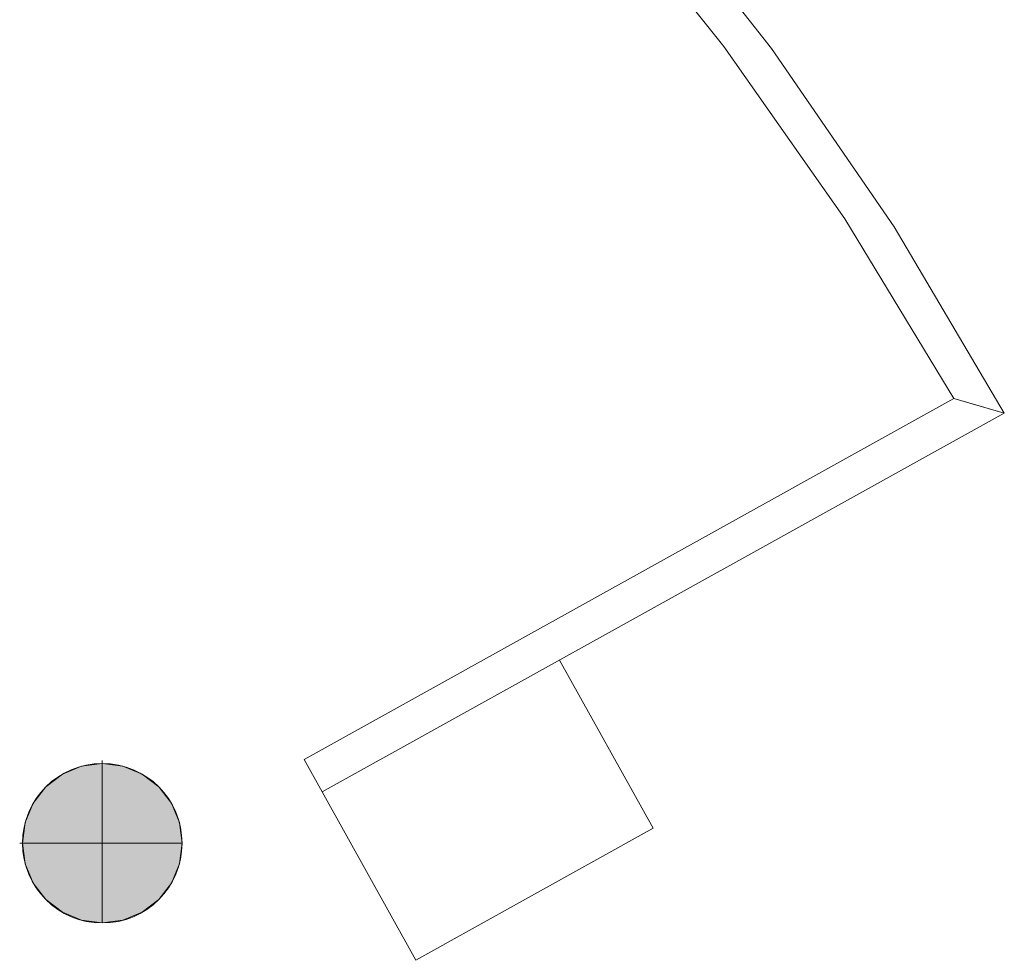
# Model space of a CAD drawing. Header units: inches. Extents: x 15 to 546804, y -66 to 267312.
# Tile 180 of 256: x 536334 to 538993, y 5006 to 7546. Entities that reach past the tile are written whole.
import ezdxf

# ---------------------------------------------------------------- set-up
doc = ezdxf.new("R2010")
doc.units = ezdxf.units.IN
doc.header["$MEASUREMENT"] = 0

msp = doc.modelspace()

# ---------------------------------------------------------------- hatches: boundary and pattern name
at = {"lineweight": 20}
h = msp.add_hatch(color=7, dxfattribs=at)
h.dxf.hatch_style = 1
h.paths.add_polyline_path([(536772.9, 5322.6, 1), (536342, 5322.6, 1)])

# ---------------------------------------------------------------- linework, layer by layer
at = {"color": 7, "lineweight": 20}
for p, q in [((538364.9, 7468.1, 3159.5), (538002.8, 7926.7, 3159.5)), ((538364.9, 7468.1, 6359.5), (538002.8, 7926.7, 6359.5)), ((537880.1, 7916.5, 3159.5), (538236.2, 7473.5, 3159.5)), ((537880.1, 7916.5, 6359.5), (538236.2, 7473.5, 6359.5)), ((538236.2, 7473.5, 3159.5), (538562.4, 7008.2, 3159.5)), ((538236.2, 7473.5, 3159.5), (538236.2, 7473.5, 6359.5)), ((538236.2, 7473.5, 6359.5), (538562.4, 7008.2, 6359.5)), ((538364.9, 7468.1, 3159.5), (538364.9, 7468.1, 6359.5)), ((538695.6, 6986.3, 3159.5), (538364.9, 7468.1, 3159.5)), ((538695.6, 6986.3, 6359.5), (538364.9, 7468.1, 6359.5)), ((538562.4, 7008.2, 3159.5), (538562.4, 7008.2, 6359.5)), ((538562.4, 7008.2, 3159.5), (538857.5, 6522.4, 3159.5)), ((538562.4, 7008.2, 6359.5), (538857.5, 6522.4, 6359.5)), ((538695.6, 6986.3, 3159.5), (538695.6, 6986.3, 6359.5)), ((538993.5, 6483.5, 3159.5), (538695.6, 6986.3, 3159.5)), ((538993.5, 6483.5, 6359.5), (538695.6, 6986.3, 6359.5)), ((537102.9, 5547.6, 3159.5), (538857.5, 6522.4, 3159.5)), ((537102.9, 5547.6, 6359.5), (538857.5, 6522.4, 6359.5)), ((538857.5, 6522.4, 3159.5), (538857.5, 6522.4, 6359.5)), ((538857.5, 6522.4, 3159.5), (538925.6, 6503, 3159.5)), ((538993.5, 6483.5, 3159.5), (538857.5, 6522.4, 3159.5)), ((538993.5, 6483.5, 6359.5), (538857.5, 6522.4, 6359.5)), ((538857.5, 6522.4, 6359.5), (538925.6, 6503, 6359.5)), ((538925.6, 6503, 3159.5), (538925.6, 6503, 6359.5)), ((538925.6, 6503, 3159.5), (538993.5, 6483.5, 3159.5)), ((538925.6, 6503, 6359.5), (538993.5, 6483.5, 6359.5)), ((538993.5, 6483.5, 3159.5), (537151.4, 5460.2, 3159.5)), ((538993.5, 6483.5, 6359.5), (537151.4, 5460.2, 6359.5)), ((538993.5, 6483.5, 3159.5), (538993.5, 6483.5, 6359.5)), ((538045, 5362.5, 3159.5), (537792.4, 5816.3, 3159.5)), ((536557.5, 5544.9, 0), (536557.5, 5537.3, 0)), ((536557.5, 5537.3, 0), (536557.5, 5537.3, 7000)), ((536557.5, 5537.3, 0), (536557.5, 5106.4, 0)), ((537102.9, 5547.6, 3159.5), (537102.9, 5547.6, 6359.5)), ((537151.4, 5460.2, 6359.5), (537102.9, 5547.6, 6359.5)), ((537151.4, 5460.2, 3159.5), (537102.9, 5547.6, 3159.5)), ((536449.8, 5508.4, 0), (536449.8, 5508.4, 7000)), ((536501.7, 5529.9, 0), (536501.7, 5529.9, 7000)), ((536613.2, 5529.9, 0), (536613.2, 5529.9, 7000)), ((536665.2, 5508.4, 0), (536665.2, 5508.4, 7000)), ((536405.1, 5474.2, 0), (536405.1, 5474.2, 7000)), ((536709.8, 5474.2, 0), (536709.8, 5474.2, 7000)), ((537151.4, 5460.2, 3159.5), (537404, 5005.6, 3159.5)), ((537151.4, 5460.2, 3159.5), (537151.4, 5460.2, 6359.5)), ((536370.9, 5429.5, 0), (536370.9, 5429.5, 7000)), ((536744, 5429.5, 0), (536744, 5429.5, 7000)), ((536349.4, 5377.6, 0), (536349.4, 5377.6, 7000)), ((536765.6, 5377.6, 0), (536765.6, 5377.6, 7000)), ((537404, 5005.6, 3159.5), (538045, 5362.5, 3159.5)), ((536334.4, 5321.8, 0), (536342, 5321.8, 0)), ((536342, 5321.8, 0), (536342, 5321.8, 7000)), ((536342, 5321.8, 0), (536772.9, 5321.8, 0)), ((536772.9, 5321.8, 0), (536772.9, 5321.8, 7000)), ((536349.4, 5266.1, 0), (536349.4, 5266.1, 7000)), ((536765.6, 5266.1, 0), (536765.6, 5266.1, 7000)), ((536370.9, 5214.1, 0), (536370.9, 5214.1, 7000)), ((536744, 5214.1, 0), (536744, 5214.1, 7000)), ((536405.1, 5169.5, 0), (536405.1, 5169.5, 7000)), ((536709.8, 5169.5, 0), (536709.8, 5169.5, 7000)), ((536449.8, 5135.3, 0), (536449.8, 5135.3, 7000)), ((536665.2, 5135.3, 0), (536665.2, 5135.3, 7000)), ((536501.7, 5113.7, 0), (536501.7, 5113.7, 7000)), ((536557.5, 5106.4, 0), (536557.5, 5106.4, 7000)), ((536613.2, 5113.7, 0), (536613.2, 5113.7, 7000))]:
    msp.add_line(p, q, dxfattribs=at)
for centre in [(536557.5, 5321.8, 7000), (536557.5, 5321.8, 0)]:
    msp.add_circle(centre, 215.4, dxfattribs=at)
for points, invisible_edges in [([(538236.2, 7473.5, 6359.5), (538002.8, 7926.7, 6359.5), (537880.1, 7916.5, 6359.5)], 3), ([(538364.9, 7468.1, 6359.5), (538002.8, 7926.7, 6359.5), (538236.2, 7473.5, 6359.5)], 14), ([(538002.8, 7926.7, 3159.5), (538002.8, 7926.7, 6359.5), (538364.9, 7468.1, 3159.5)], 2), ([(538364.9, 7468.1, 6359.5), (538364.9, 7468.1, 3159.5), (538002.8, 7926.7, 6359.5)], 2), ([(537880.1, 7916.5, 6359.5), (537880.1, 7916.5, 3159.5), (538236.2, 7473.5, 6359.5)], 2), ([(538236.2, 7473.5, 3159.5), (538236.2, 7473.5, 6359.5), (537880.1, 7916.5, 3159.5)], 2), ([(538562.4, 7008.2, 6359.5), (538364.9, 7468.1, 6359.5), (538236.2, 7473.5, 6359.5)], 3), ([(538236.2, 7473.5, 6359.5), (538236.2, 7473.5, 3159.5), (538562.4, 7008.2, 6359.5)], 2), ([(538562.4, 7008.2, 3159.5), (538562.4, 7008.2, 6359.5), (538236.2, 7473.5, 3159.5)], 2), ([(538695.6, 6986.3, 6359.5), (538364.9, 7468.1, 6359.5), (538562.4, 7008.2, 6359.5)], 14), ([(538364.9, 7468.1, 3159.5), (538364.9, 7468.1, 6359.5), (538695.6, 6986.3, 3159.5)], 2), ([(538695.6, 6986.3, 6359.5), (538695.6, 6986.3, 3159.5), (538364.9, 7468.1, 6359.5)], 2), ([(538857.5, 6522.4, 6359.5), (538695.6, 6986.3, 6359.5), (538562.4, 7008.2, 6359.5)], 3), ([(538562.4, 7008.2, 6359.5), (538562.4, 7008.2, 3159.5), (538857.5, 6522.4, 6359.5)], 2), ([(538857.5, 6522.4, 3159.5), (538857.5, 6522.4, 6359.5), (538562.4, 7008.2, 3159.5)], 2), ([(538925.6, 6503, 6359.5), (538695.6, 6986.3, 6359.5), (538857.5, 6522.4, 6359.5)], 3), ([(538993.5, 6483.5, 6359.5), (538695.6, 6986.3, 6359.5), (538925.6, 6503, 6359.5)], 2), ([(538695.6, 6986.3, 3159.5), (538695.6, 6986.3, 6359.5), (538993.5, 6483.5, 3159.5)], 2), ([(538993.5, 6483.5, 6359.5), (538993.5, 6483.5, 3159.5), (538695.6, 6986.3, 6359.5)], 2), ([(537102.9, 5547.6, 6359.5), (538857.5, 6522.4, 6359.5), (537151.4, 5460.2, 6359.5)], 2), ([(537102.9, 5547.6, 3159.5), (538857.5, 6522.4, 3159.5), (537102.9, 5547.6, 6359.5)], 2), ([(538857.5, 6522.4, 6359.5), (537102.9, 5547.6, 6359.5), (538857.5, 6522.4, 3159.5)], 2), ([(538993.5, 6483.5, 6359.5), (537151.4, 5460.2, 6359.5), (538857.5, 6522.4, 6359.5)], 2), ([(538993.5, 6483.5, 3159.5), (538993.5, 6483.5, 6359.5), (538857.5, 6522.4, 3159.5)], 2), ([(538857.5, 6522.4, 6359.5), (538857.5, 6522.4, 3159.5), (538993.5, 6483.5, 6359.5)], 2), ([(538925.6, 6503, 3159.5), (538925.6, 6503, 6359.5), (538857.5, 6522.4, 3159.5)], 2), ([(538857.5, 6522.4, 6359.5), (538857.5, 6522.4, 3159.5), (538925.6, 6503, 6359.5)], 2), ([(538925.6, 6503, 3159.5), (538993.5, 6483.5, 3159.5), (538925.6, 6503, 6359.5)], 2), ([(538993.5, 6483.5, 6359.5), (538925.6, 6503, 6359.5), (538993.5, 6483.5, 3159.5)], 2), ([(538993.5, 6483.5, 3159.5), (537151.4, 5460.2, 3159.5), (538993.5, 6483.5, 6359.5)], 2), ([(537151.4, 5460.2, 6359.5), (538993.5, 6483.5, 6359.5), (537151.4, 5460.2, 3159.5)], 2), ([(536501.7, 5529.9, 7000), (536557.5, 5537.3, 0), (536501.7, 5529.9, 0)], 1), ([(536557.5, 5537.3, 0), (536501.7, 5529.9, 7000), (536557.5, 5537.3, 7000)], 1), ([(536501.7, 5113.7, 0), (536501.7, 5529.9, 0), (536557.5, 5537.3, 0)], 13), ([(536501.7, 5113.7, 0), (536557.5, 5537.3, 0), (536557.5, 5106.4, 0)], 3), ([(536501.7, 5529.9, 7000), (536557.5, 5106.4, 7000), (536557.5, 5537.3, 7000)], 3), ([(536557.5, 5537.3, 7000), (536613.2, 5529.9, 0), (536557.5, 5537.3, 0)], 1), ([(536613.2, 5529.9, 0), (536557.5, 5537.3, 7000), (536613.2, 5529.9, 7000)], 1), ([(536557.5, 5106.4, 0), (536557.5, 5537.3, 0), (536613.2, 5529.9, 0)], 13), ([(536557.5, 5537.3, 7000), (536557.5, 5106.4, 7000), (536613.2, 5113.7, 7000)], 13), ([(536557.5, 5537.3, 7000), (536613.2, 5113.7, 7000), (536613.2, 5529.9, 7000)], 3), ([(537102.9, 5547.6, 3159.5), (537102.9, 5547.6, 6359.5), (537151.4, 5460.2, 3159.5)], 2), ([(537151.4, 5460.2, 6359.5), (537151.4, 5460.2, 3159.5), (537102.9, 5547.6, 6359.5)], 2), ([(536405.1, 5169.5, 0), (536405.1, 5474.2, 0), (536449.8, 5508.4, 0)], 13), ([(536405.1, 5169.5, 0), (536449.8, 5508.4, 0), (536449.8, 5135.3, 0)], 3), ([(536405.1, 5474.2, 7000), (536449.8, 5508.4, 0), (536405.1, 5474.2, 0)], 1), ([(536449.8, 5508.4, 0), (536405.1, 5474.2, 7000), (536449.8, 5508.4, 7000)], 1), ([(536405.1, 5474.2, 7000), (536449.8, 5135.3, 7000), (536449.8, 5508.4, 7000)], 3), ([(536449.8, 5508.4, 7000), (536501.7, 5529.9, 0), (536449.8, 5508.4, 0)], 1), ([(536501.7, 5529.9, 0), (536449.8, 5508.4, 7000), (536501.7, 5529.9, 7000)], 1), ([(536449.8, 5135.3, 0), (536449.8, 5508.4, 0), (536501.7, 5529.9, 0)], 13), ([(536449.8, 5135.3, 0), (536501.7, 5529.9, 0), (536501.7, 5113.7, 0)], 3), ([(536449.8, 5508.4, 7000), (536501.7, 5113.7, 7000), (536501.7, 5529.9, 7000)], 3), ([(536449.8, 5508.4, 7000), (536449.8, 5135.3, 7000), (536501.7, 5113.7, 7000)], 13), ([(536501.7, 5529.9, 7000), (536501.7, 5113.7, 7000), (536557.5, 5106.4, 7000)], 13), ([(536557.5, 5106.4, 0), (536613.2, 5529.9, 0), (536613.2, 5113.7, 0)], 3), ([(536613.2, 5529.9, 7000), (536665.2, 5508.4, 0), (536613.2, 5529.9, 0)], 1), ([(536665.2, 5508.4, 0), (536613.2, 5529.9, 7000), (536665.2, 5508.4, 7000)], 1), ([(536613.2, 5113.7, 0), (536613.2, 5529.9, 0), (536665.2, 5508.4, 0)], 13), ([(536613.2, 5529.9, 7000), (536613.2, 5113.7, 7000), (536665.2, 5135.3, 7000)], 13), ([(536613.2, 5529.9, 7000), (536665.2, 5135.3, 7000), (536665.2, 5508.4, 7000)], 3), ([(536613.2, 5113.7, 0), (536665.2, 5508.4, 0), (536665.2, 5135.3, 0)], 3), ([(536665.2, 5508.4, 7000), (536709.8, 5474.2, 0), (536665.2, 5508.4, 0)], 1), ([(536709.8, 5474.2, 0), (536665.2, 5508.4, 7000), (536709.8, 5474.2, 7000)], 1), ([(536665.2, 5135.3, 0), (536665.2, 5508.4, 0), (536709.8, 5474.2, 0)], 13), ([(536665.2, 5508.4, 7000), (536665.2, 5135.3, 7000), (536709.8, 5169.5, 7000)], 13), ([(536665.2, 5508.4, 7000), (536709.8, 5169.5, 7000), (536709.8, 5474.2, 7000)], 3), ([(536370.9, 5214.1, 0), (536370.9, 5429.5, 0), (536405.1, 5474.2, 0)], 13), ([(536370.9, 5214.1, 0), (536405.1, 5474.2, 0), (536405.1, 5169.5, 0)], 3), ([(536405.1, 5474.2, 7000), (536370.9, 5429.5, 0), (536370.9, 5429.5, 7000)], 1), ([(536370.9, 5429.5, 0), (536405.1, 5474.2, 7000), (536405.1, 5474.2, 0)], 1), ([(536370.9, 5429.5, 7000), (536405.1, 5169.5, 7000), (536405.1, 5474.2, 7000)], 3), ([(536405.1, 5474.2, 7000), (536405.1, 5169.5, 7000), (536449.8, 5135.3, 7000)], 13), ([(536665.2, 5135.3, 0), (536709.8, 5474.2, 0), (536709.8, 5169.5, 0)], 3), ([(536709.8, 5474.2, 0), (536744, 5429.5, 7000), (536744, 5429.5, 0)], 1), ([(536744, 5429.5, 7000), (536709.8, 5474.2, 0), (536709.8, 5474.2, 7000)], 1), ([(536709.8, 5169.5, 0), (536709.8, 5474.2, 0), (536744, 5429.5, 0)], 13), ([(536709.8, 5474.2, 7000), (536709.8, 5169.5, 7000), (536744, 5214.1, 7000)], 13), ([(536709.8, 5474.2, 7000), (536744, 5214.1, 7000), (536744, 5429.5, 7000)], 3), ([(536349.4, 5266.1, 0), (536349.4, 5377.6, 0), (536370.9, 5429.5, 0)], 13), ([(536349.4, 5266.1, 0), (536370.9, 5429.5, 0), (536370.9, 5214.1, 0)], 3), ([(536370.9, 5429.5, 7000), (536349.4, 5377.6, 0), (536349.4, 5377.6, 7000)], 1), ([(536349.4, 5377.6, 0), (536370.9, 5429.5, 7000), (536370.9, 5429.5, 0)], 1), ([(536349.4, 5377.6, 7000), (536370.9, 5214.1, 7000), (536370.9, 5429.5, 7000)], 3), ([(536370.9, 5429.5, 7000), (536370.9, 5214.1, 7000), (536405.1, 5169.5, 7000)], 13), ([(536709.8, 5169.5, 0), (536744, 5429.5, 0), (536744, 5214.1, 0)], 3), ([(536744, 5429.5, 0), (536765.6, 5377.6, 7000), (536765.6, 5377.6, 0)], 1), ([(536765.6, 5377.6, 7000), (536744, 5429.5, 0), (536744, 5429.5, 7000)], 1), ([(536744, 5214.1, 0), (536744, 5429.5, 0), (536765.6, 5377.6, 0)], 13), ([(536744, 5429.5, 7000), (536744, 5214.1, 7000), (536765.6, 5266.1, 7000)], 13), ([(536744, 5429.5, 7000), (536765.6, 5266.1, 7000), (536765.6, 5377.6, 7000)], 3), ([(536349.4, 5377.6, 0), (536349.4, 5266.1, 0), (536342, 5321.8, 0)], 1), ([(536349.4, 5377.6, 7000), (536342, 5321.8, 0), (536342, 5321.8, 7000)], 1), ([(536342, 5321.8, 0), (536349.4, 5377.6, 7000), (536349.4, 5377.6, 0)], 1), ([(536349.4, 5266.1, 7000), (536349.4, 5377.6, 7000), (536342, 5321.8, 7000)], 1), ([(536349.4, 5377.6, 7000), (536349.4, 5266.1, 7000), (536370.9, 5214.1, 7000)], 13), ([(536744, 5214.1, 0), (536765.6, 5377.6, 0), (536765.6, 5266.1, 0)], 3), ([(536765.6, 5377.6, 0), (536772.9, 5321.8, 7000), (536772.9, 5321.8, 0)], 1), ([(536772.9, 5321.8, 7000), (536765.6, 5377.6, 0), (536765.6, 5377.6, 7000)], 1), ([(536765.6, 5266.1, 0), (536765.6, 5377.6, 0), (536772.9, 5321.8, 0)], 1), ([(536765.6, 5377.6, 7000), (536765.6, 5266.1, 7000), (536772.9, 5321.8, 7000)], 1), ([(536342, 5321.8, 7000), (536349.4, 5266.1, 0), (536349.4, 5266.1, 7000)], 1), ([(536349.4, 5266.1, 0), (536342, 5321.8, 7000), (536342, 5321.8, 0)], 1), ([(536772.9, 5321.8, 0), (536765.6, 5266.1, 7000), (536765.6, 5266.1, 0)], 1), ([(536765.6, 5266.1, 7000), (536772.9, 5321.8, 0), (536772.9, 5321.8, 7000)], 1), ([(536349.4, 5266.1, 7000), (536370.9, 5214.1, 0), (536370.9, 5214.1, 7000)], 1), ([(536370.9, 5214.1, 0), (536349.4, 5266.1, 7000), (536349.4, 5266.1, 0)], 1), ([(536765.6, 5266.1, 0), (536744, 5214.1, 7000), (536744, 5214.1, 0)], 1), ([(536744, 5214.1, 7000), (536765.6, 5266.1, 0), (536765.6, 5266.1, 7000)], 1), ([(536370.9, 5214.1, 7000), (536405.1, 5169.5, 0), (536405.1, 5169.5, 7000)], 1), ([(536405.1, 5169.5, 0), (536370.9, 5214.1, 7000), (536370.9, 5214.1, 0)], 1), ([(536744, 5214.1, 0), (536709.8, 5169.5, 7000), (536709.8, 5169.5, 0)], 1), ([(536709.8, 5169.5, 7000), (536744, 5214.1, 0), (536744, 5214.1, 7000)], 1), ([(536449.8, 5135.3, 7000), (536405.1, 5169.5, 0), (536449.8, 5135.3, 0)], 1), ([(536405.1, 5169.5, 0), (536449.8, 5135.3, 7000), (536405.1, 5169.5, 7000)], 1), ([(536709.8, 5169.5, 7000), (536665.2, 5135.3, 0), (536709.8, 5169.5, 0)], 1), ([(536665.2, 5135.3, 0), (536709.8, 5169.5, 7000), (536665.2, 5135.3, 7000)], 1), ([(536501.7, 5113.7, 7000), (536449.8, 5135.3, 0), (536501.7, 5113.7, 0)], 1), ([(536449.8, 5135.3, 0), (536501.7, 5113.7, 7000), (536449.8, 5135.3, 7000)], 1), ([(536665.2, 5135.3, 7000), (536613.2, 5113.7, 0), (536665.2, 5135.3, 0)], 1), ([(536613.2, 5113.7, 0), (536665.2, 5135.3, 7000), (536613.2, 5113.7, 7000)], 1), ([(536557.5, 5106.4, 7000), (536501.7, 5113.7, 0), (536557.5, 5106.4, 0)], 1), ([(536501.7, 5113.7, 0), (536557.5, 5106.4, 7000), (536501.7, 5113.7, 7000)], 1), ([(536613.2, 5113.7, 7000), (536557.5, 5106.4, 0), (536613.2, 5113.7, 0)], 1), ([(536557.5, 5106.4, 0), (536613.2, 5113.7, 7000), (536557.5, 5106.4, 7000)], 1)]:
    msp.add_3dface(points, dxfattribs=dict(at, invisible_edges=invisible_edges))
msp.add_3dface([(538857.5, 6522.4, 3159.5), (538925.6, 6503, 3159.5), (538993.5, 6483.5, 3159.5)], dxfattribs=at)

doc.saveas('drawing.dxf')
